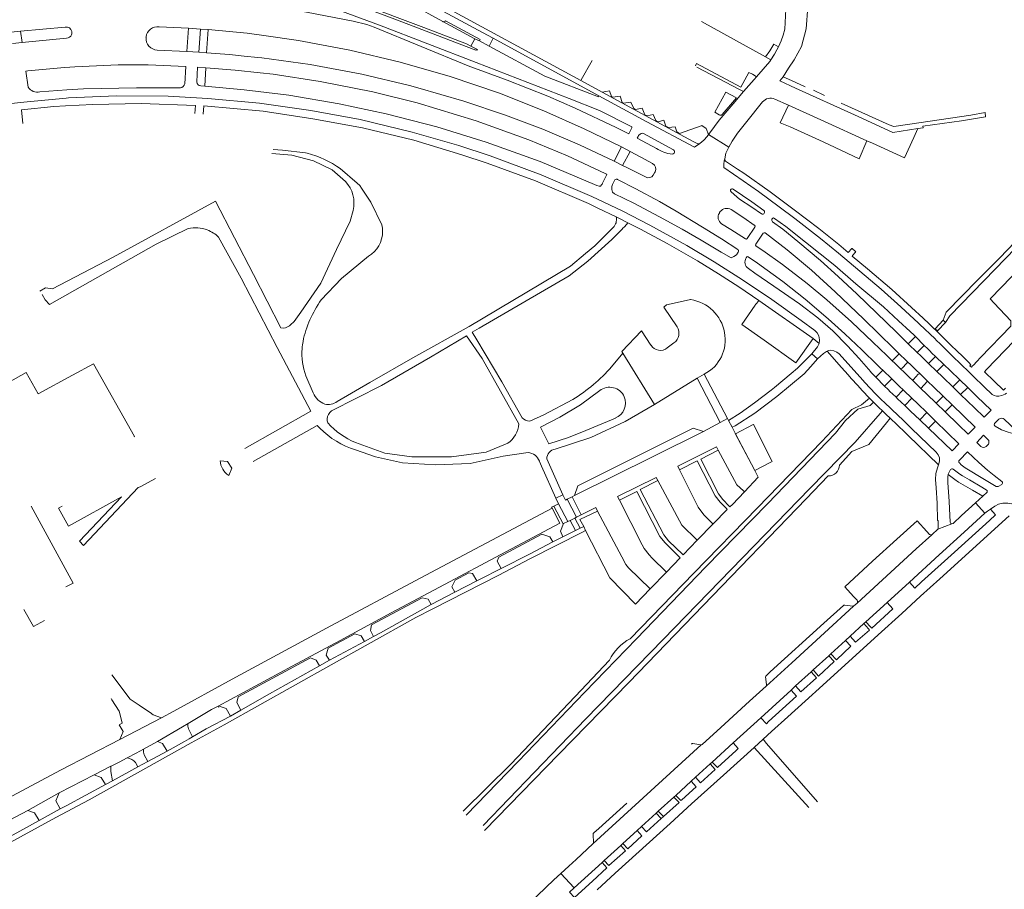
# Model space of a CAD drawing. Extents: x 145000 to 155000, y 457500 to 470000.
# Tile 253 of 256: x 148977 to 149224, y 463963 to 464181. Entities that reach past the tile are written whole.
import ezdxf

# ---------------------------------------------------------------- set-up
doc = ezdxf.new("R2010")
doc.units = 0
doc.header["$LTSCALE"] = 0.2
doc.header["$MEASUREMENT"] = 0
doc.layers.add('kant verharding', color=252, linetype='Continuous', lineweight=0)

msp = doc.modelspace()

# ---------------------------------------------------------------- linework, layer by layer
at = {"layer": 'kant verharding', "lineweight": 0}
for p, q in [((149083.09, 464180.71), (149075.13, 464185.05)), ((149083.16, 464180.68), (149083.09, 464180.71)), ((149091.13, 464176.36), (149083.09, 464180.71)), ((149147.99, 464180.71), (149164.04, 464171.82)), ((148974.74, 464178.02), (148977.09, 464178.3)), ((148977.09, 464178.3), (148988.3, 464179.3)), ((148977.09, 464178.3), (148977.48, 464175.48)), ((149011.86, 464179.41), (149019.26, 464179.02)), ((149019.26, 464179.02), (149018.85, 464173.2)), ((149019.26, 464179.02), (149022.28, 464178.84)), ((149022.28, 464178.84), (149021.86, 464173)), ((149022.28, 464178.84), (149024.15, 464178.73)), ((149023.77, 464172.88), (149024.15, 464178.73)), ((148977.48, 464175.48), (148975.08, 464175.2)), ((148988.61, 464176.52), (148977.48, 464175.48)), ((149090.1, 464174.52), (149091.13, 464176.36)), ((149091.13, 464176.36), (149092.29, 464175.84)), ((149094.66, 464174.54), (149092.29, 464175.84)), ((149094.66, 464174.54), (149095.69, 464176.53)), ((149095.69, 464176.53), (149122.23, 464162.06)), ((149018.85, 464173.2), (149011.4, 464173.52)), ((149021.86, 464173), (149018.85, 464173.2)), ((149023.77, 464172.88), (149021.86, 464173)), ((149166.1, 464175), (149167.27, 464174.4)), ((149117.75, 464166.04), (149120.54, 464170.95)), ((149165.13, 464170.71), (149161.79, 464166.85)), ((149164.04, 464171.82), (149165.36, 464171.08)), ((149165.36, 464171.08), (149165.13, 464170.71)), ((148978.39, 464168.29), (148979.01, 464164.2)), ((149018.3, 464165.06), (149018.56, 464169.41)), ((149021.51, 464169.26), (149021.36, 464165.58)), ((149023.55, 464169.13), (149021.51, 464169.26)), ((149023.35, 464164.46), (149023.55, 464169.13)), ((149146.76, 464169.23), (149157.53, 464163.66)), ((149117.75, 464166.04), (149117.66, 464165.88)), ((149123.06, 464162.95), (149117.66, 464165.88)), ((149168.45, 464166.87), (149167.62, 464165.84)), ((149168.45, 464166.87), (149170.52, 464165.92)), ((149170.52, 464165.92), (149174.02, 464164.35)), ((148981.89, 464163.05), (148988.68, 464163.54)), ((149022.31, 464164.54), (149023.35, 464164.46)), ((149157.53, 464163.66), (149158.55, 464163.13)), ((149176.05, 464163.46), (149178.81, 464162.16)), ((149125.64, 464161.75), (149125.38, 464161.89)), ((149166.38, 464161.24), (149169.78, 464159.76)), ((149128.44, 464160.23), (149128.09, 464160.42)), ((149131.41, 464158.61), (149130.96, 464158.85)), ((149134.3, 464157.04), (149133.79, 464157.32)), ((149137.07, 464155.53), (149136.51, 464155.84)), ((149219.15, 464157.85), (149219.23, 464156.82)), ((149139, 464154.49), (149139.69, 464154.12)), ((149142.45, 464152.64), (149147.85, 464154.56)), ((149149.71, 464152.33), (149149.12, 464153.85)), ((149136.65, 464148.82), (149131.84, 464151.43)), ((149132.87, 464152.63), (149132.89, 464152.64)), ((149133.38, 464152.63), (149140.97, 464148.49)), ((149142.45, 464152.64), (149141.8, 464152.99)), ((149149.71, 464152.33), (149154.82, 464149.14)), ((149189.5, 464150.79), (149190.87, 464150.16)), ((149127.91, 464149.23), (149126.02, 464145.65)), ((149130.04, 464148.12), (149127.91, 464149.23)), ((149146.23, 464149.14), (149147.54, 464150.08)), ((149190.87, 464150.16), (149198.92, 464146.49)), ((149128.16, 464144.59), (149130.04, 464148.12)), ((149141.19, 464147.82), (149141.13, 464147.7)), ((149057.28, 464143.8), (149061.58, 464140.14)), ((149128.16, 464144.59), (149126.02, 464145.65)), ((149136.18, 464142.75), (149135.88, 464142.19)), ((149136.32, 464143.02), (149136.18, 464142.75)), ((149152.45, 464132.65), (149152.53, 464132.75)), ((149152.53, 464132.75), (149152.69, 464132.99)), ((149125.56, 464128.76), (149125.24, 464128.45)), ((149126.57, 464127.1), (149128.13, 464128.7)), ((149128.13, 464128.7), (149128.17, 464128.74)), ((149161.36, 464129.11), (149159.47, 464126.24)), ((149161.59, 464124.85), (149163.43, 464127.57)), ((149185.61, 464123.68), (149184.86, 464122.82)), ((149186.64, 464123.03), (149185.76, 464123.74)), ((149185.87, 464121.98), (149186.64, 464122.83)), ((149220.57, 464111.27), (149220.45, 464111.14)), ((149138.51, 464109.05), (149141.83, 464104.07)), ((149145.25, 464110.91), (149144.9, 464110.84)), ((149161.82, 464110.04), (149162.34, 464110.73)), ((149175.96, 464101.12), (149162.34, 464110.73)), ((149220.45, 464111.14), (149221.39, 464110.01)), ((149221.39, 464110.01), (149225.58, 464105.55)), ((149044.82, 464104.55), (149044.6, 464104.37)), ((149207.2, 464103.07), (149209.18, 464105.2)), ((149209.18, 464105.2), (149208.6, 464105.74)), ((149135.3, 464099.45), (149132.94, 464103.11)), ((149199.86, 464099.85), (149201.64, 464101.63)), ((149203.87, 464099.42), (149201.64, 464101.63)), ((149209.12, 464100.91), (149208.04, 464101.96)), ((149141.06, 464100.04), (149139.39, 464098.78)), ((149177.52, 464099.93), (149175.96, 464101.12)), ((149198.58, 464101.09), (149199.86, 464099.85)), ((149203.87, 464099.42), (149202.12, 464097.66)), ((149204.74, 464098.56), (149203.87, 464099.42)), ((149206.87, 464100.76), (149207.95, 464099.7)), ((149128.23, 464097.45), (149125.41, 464094.05)), ((149128.23, 464097.45), (149136.16, 464084.58)), ((149175.66, 464097.34), (149177.12, 464096.06)), ((149183.1, 464093.89), (149179.48, 464097.99)), ((149195.83, 464095.57), (149194.48, 464096.88)), ((149197.56, 464097.34), (149195.83, 464095.57)), ((149196.2, 464098.65), (149197.56, 464097.34)), ((149202.12, 464097.66), (149203.02, 464096.79)), ((149203.02, 464096.79), (149204.1, 464095.74)), ((149206.67, 464096.67), (149204.97, 464094.89)), ((149206.67, 464096.67), (149205.81, 464097.51)), ((149217.04, 464095.34), (149218.01, 464096.35)), ((149173.74, 464092.3), (149175.4, 464094.14)), ((149175.4, 464094.14), (149177.12, 464096.06)), ((149198.29, 464093.73), (149199.49, 464094.96)), ((149199.52, 464095.44), (149200.65, 464094.35)), ((149204.1, 464095.74), (149204.97, 464094.89)), ((149204.97, 464094.89), (149207.07, 464092.86)), ((149207.07, 464092.86), (149208.8, 464094.63)), ((149210.36, 464093.13), (149208.8, 464094.63)), ((149216.2, 464094.46), (149216.01, 464094.27)), ((149216.2, 464094.46), (149217.04, 464095.34)), ((149050.53, 464087.49), (149048.72, 464091.79)), ((149146.9, 464091.16), (149148.64, 464092.22)), ((149148.64, 464092.22), (149154.46, 464081.06)), ((149185.56, 464091.13), (149184.76, 464092.02)), ((149193.46, 464093.22), (149191.72, 464091.43)), ((149195.71, 464091.04), (149193.46, 464093.22)), ((149198.93, 464092.58), (149197.83, 464093.64)), ((149201.06, 464090.52), (149200.01, 464091.54)), ((149202.35, 464092.21), (149201.14, 464090.9)), ((149201.73, 464093.31), (149202.83, 464092.25)), ((149207.07, 464092.86), (149208.36, 464091.6)), ((149208.36, 464091.6), (149208.62, 464091.35)), ((149212.83, 464090.75), (149210.36, 464093.13)), ((149219.53, 464093.39), (149218.96, 464092.79)), ((149136.16, 464084.58), (149146.9, 464091.16)), ((149152.62, 464080.08), (149146.9, 464091.16)), ((149187.17, 464089.34), (149185.56, 464091.13)), ((149195.71, 464091.04), (149193.9, 464089.18)), ((149193.9, 464089.18), (149194.79, 464088.32)), ((149196.6, 464090.18), (149195.71, 464091.04)), ((149198.58, 464088.29), (149197.69, 464089.14)), ((149203.02, 464088.63), (149204.7, 464090.44)), ((149204.7, 464090.44), (149206.28, 464088.93)), ((149208.62, 464091.35), (149211.04, 464089)), ((149212.83, 464090.75), (149211.04, 464089)), ((149211.04, 464089), (149213, 464087.1)), ((149214.78, 464088.85), (149212.83, 464090.75)), ((149195.88, 464087.28), (149196.79, 464086.41)), ((149196.79, 464086.41), (149198.58, 464088.29)), ((149204.56, 464087.15), (149203.02, 464088.63)), ((149206.89, 464084.91), (149204.56, 464087.15)), ((149206.28, 464088.93), (149208.64, 464086.65)), ((149208.64, 464086.65), (149206.89, 464084.91)), ((149208.64, 464086.65), (149210.85, 464084.51)), ((149213, 464087.1), (149214.78, 464088.85)), ((149223.75, 464088.15), (149224.28, 464088.67)), ((149191.17, 464085.13), (149190.16, 464086.16)), ((149190.26, 464084.31), (149191.17, 464085.13)), ((149191.43, 464084.85), (149191.17, 464085.13)), ((149192.72, 464086.18), (149193.26, 464085.65)), ((149193.26, 464085.65), (149193.8, 464085.14)), ((149200.74, 464086.2), (149198.99, 464084.31)), ((149198.99, 464084.31), (149200.45, 464082.92)), ((149202.23, 464084.76), (149200.74, 464086.2)), ((149204.53, 464082.54), (149202.23, 464084.76)), ((149206.89, 464084.91), (149209.15, 464082.72)), ((149209.15, 464082.72), (149210.85, 464084.51)), ((149210.85, 464084.51), (149216.63, 464078.9)), ((149193.38, 464082.97), (149192.5, 464083.8)), ((149200.45, 464082.92), (149202.77, 464080.7)), ((149202.77, 464080.7), (149204.53, 464082.54)), ((149206.68, 464080.44), (149204.53, 464082.54)), ((149148.47, 464077.81), (149152.62, 464080.08)), ((149152.62, 464080.08), (149154.46, 464081.06)), ((149154.46, 464081.06), (149154.72, 464080.57)), ((149154.72, 464080.57), (149155.63, 464078.86)), ((149165.64, 464070.44), (149160.99, 464079.58)), ((149195.33, 464081.12), (149194.4, 464079.98)), ((149197.08, 464079.45), (149195.33, 464081.12)), ((149199.18, 464077.45), (149197.08, 464079.45)), ((149202.77, 464080.7), (149204.94, 464078.62)), ((149206.68, 464080.44), (149204.94, 464078.62)), ((149206.68, 464080.44), (149212.57, 464074.72)), ((149222.62, 464080.89), (149221.49, 464079.78)), ((149156.52, 464077.25), (149155.63, 464078.86)), ((149161.21, 464068.34), (149156.46, 464077.34)), ((149156.52, 464077.25), (149161.33, 464068.04)), ((149216.63, 464078.9), (149214.9, 464077.12)), ((149217.04, 464075.05), (149218.77, 464076.85)), ((149218.77, 464076.85), (149219.81, 464075.83)), ((149218.08, 464074.05), (149217.04, 464075.05)), ((149219.77, 464074.38), (149219.45, 464074.03)), ((149219.84, 464074.45), (149219.77, 464074.38)), ((149212.7, 464070.6), (149214.71, 464072.68)), ((149107.3, 464070.32), (149107.84, 464069.09)), ((149113.16, 464061.89), (149109.19, 464070.91)), ((149161.33, 464068.04), (149165.35, 464070.13)), ((149165.35, 464070.13), (149165.71, 464070.32)), ((149165.71, 464070.32), (149165.64, 464070.44)), ((149107.84, 464069.09), (149111.38, 464061.08)), ((149162.06, 464066.66), (149161.33, 464068.04)), ((149010.92, 464066.03), (149007.13, 464063.92)), ((149111.38, 464061.08), (149113.16, 464061.89)), ((149113.16, 464061.89), (149113.85, 464060.58)), ((149158.76, 464062.66), (149158.51, 464062.91)), ((149110.92, 464059.08), (149112.05, 464059.66)), ((149112.05, 464059.66), (149111.38, 464061.08)), ((149112.05, 464059.66), (149114.39, 464055.2)), ((149113.85, 464060.58), (149114.29, 464060.81)), ((149114.29, 464060.81), (149115.54, 464061.43)), ((149116.58, 464056.29), (149114.29, 464060.81)), ((149115.54, 464061.43), (149116.13, 464061.73)), ((149115.54, 464061.43), (149117.79, 464056.89)), ((149216.76, 464059.89), (149218.56, 464061.54)), ((149219.07, 464057.29), (149216.76, 464059.89)), ((149112.45, 464054.8), (149110.46, 464058.57)), ((149116.58, 464056.29), (149117.79, 464056.89)), ((149113.37, 464054.69), (149114.39, 464055.2)), ((149114.39, 464055.2), (149115, 464055.5)), ((149115, 464055.5), (149116.18, 464056.09)), ((149116.35, 464052.93), (149115, 464055.5)), ((149116.18, 464056.09), (149116.58, 464056.29)), ((149117.54, 464053.51), (149116.18, 464056.09)), ((149146.9, 464050.5), (149150.89, 464054.62)), ((149150.76, 464054.74), (149150.89, 464054.62)), ((149210.77, 464054.67), (149207.29, 464053.33)), ((149097.08, 464046.28), (149107.9, 464052.04)), ((149116.35, 464052.93), (149113.2, 464051.4)), ((149117.54, 464053.51), (149116.35, 464052.93)), ((149118.43, 464053.95), (149117.54, 464053.51)), ((149118.07, 464052.57), (149118.89, 464052.99)), ((149118.89, 464052.99), (149118.43, 464053.95)), ((149205.22, 464051.95), (149204.49, 464052.73)), ((149110.7, 464050.1), (149113.2, 464051.4)), ((149143.34, 464046.83), (149146.9, 464050.5)), ((149146.9, 464050.5), (149146.8, 464050.6)), ((149143.26, 464046.91), (149143.34, 464046.83)), ((149086.14, 464040.47), (149089.61, 464042.31)), ((149135.09, 464038.3), (149139.16, 464042.49)), ((149139.1, 464042.55), (149139.16, 464042.49)), ((149091.61, 464040.32), (149086.1, 464037.45)), ((149200.13, 464040.01), (149194.54, 464034.9)), ((149086.1, 464037.45), (149080.13, 464034.35)), ((149131.39, 464034.46), (149135.09, 464038.3)), ((149135.09, 464038.3), (149135.06, 464038.33)), ((149065.17, 464029.29), (149077.85, 464036.05)), ((149187, 464034.76), (149186.14, 464033.99)), ((149186.15, 464036.37), (149187.01, 464035.43)), ((149194.54, 464034.9), (149189.23, 464030.05)), ((149131.37, 464034.48), (149131.39, 464034.46)), ((149189.23, 464030.05), (149188.73, 464029.6)), ((149190.37, 464028.78), (149189.23, 464030.05)), ((149188.73, 464029.6), (149185.25, 464026.42)), ((149188.73, 464029.6), (149189.86, 464028.3)), ((149054.31, 464023.43), (149060.94, 464027.02)), ((149063.4, 464025.11), (149054.63, 464020.38)), ((149065.65, 464026.33), (149063.4, 464025.11)), ((149184.1, 464025.37), (149180.45, 464022.03)), ((149185.25, 464026.42), (149184.1, 464025.37)), ((149054.63, 464020.38), (149052.12, 464019.02)), ((149179.91, 464021.54), (149176.02, 464017.98)), ((149180.45, 464022.03), (149179.91, 464021.54)), ((149175.48, 464017.48), (149171.6, 464013.94)), ((149176.02, 464017.98), (149175.48, 464017.48)), ((149015.53, 464007.58), (149030.23, 464015.63)), ((149170.48, 464012.91), (149162.83, 464005.93)), ((149171.6, 464013.94), (149170.48, 464012.91)), ((149000, 464010.44), (148999.8, 464010.75)), ((149012.49, 464005.91), (149015.53, 464007.58)), ((149019.19, 464004.52), (149025.05, 464008)), ((149026.66, 464008.87), (149025.05, 464008)), ((149026.8, 464008.59), (149026.66, 464008.87)), ((149032.37, 464007.82), (149029.8, 464006.34)), ((149012.49, 464005.91), (149002.04, 464000.46)), ((149155.92, 463999.63), (149162.83, 464005.93)), ((149017.71, 464003.64), (149011.5, 463999.96)), ((149019.19, 464004.52), (149017.71, 464003.64)), ((149019.24, 464003.14), (149020.28, 464001.17)), ((149019.94, 463999.63), (149028.16, 464004.21)), ((149019.37, 464000.65), (149020.28, 464001.17)), ((149161.15, 463998.51), (149163.47, 464000.61)), ((149007.98, 463998.07), (149011.5, 463999.96)), ((149009.01, 463994.95), (149013.89, 463997.61)), ((149147.87, 463999.16), (149120.74, 463974.33)), ((149150.66, 463994.84), (149155.92, 463999.63)), ((149174.88, 463983.45), (149161.15, 463998.51)), ((149008.1, 463996.64), (149009.01, 463994.95)), ((148995.57, 463991.62), (148999.74, 463993.78)), ((149006.56, 463993.63), (149005.97, 463994.72)), ((149009.01, 463994.95), (149006.56, 463993.63)), ((149146.5, 463991.05), (149150.13, 463994.36)), ((149150.13, 463994.36), (149150.66, 463994.84)), ((148986.82, 463987.07), (148995.57, 463991.62)), ((148998.37, 463989.17), (149000.13, 463990.12)), ((149145.4, 463990.04), (149146.5, 463991.05)), ((148972.76, 463985.13), (148977.43, 463987.64)), ((149141.5, 463986.47), (149145.4, 463990.04)), ((148978.96, 463982.68), (148986.82, 463987.07)), ((149137.13, 463982.49), (149141.04, 463986.06)), ((149141.04, 463986.06), (149141.5, 463986.47)), ((148987.02, 463983.1), (148981.74, 463980.14)), ((148962.5, 463974), (148978.96, 463982.68)), ((149132.91, 463978.65), (149136.62, 463982.03)), ((149136.62, 463982.03), (149137.13, 463982.49)), ((149136.62, 463982.03), (149137.82, 463980.66)), ((149138.4, 463981.19), (149137.13, 463982.49)), ((149138.4, 463981.19), (149137.82, 463980.66)), ((149131.83, 463977.66), (149132.91, 463978.65)), ((149128.22, 463974.36), (149131.83, 463977.66)), ((149123.55, 463970.09), (149127.7, 463973.88)), ((149127.7, 463973.88), (149128.22, 463974.36)), ((149114.68, 463968.7), (149112.68, 463966.86)), ((149116.03, 463963.25), (149123.03, 463969.62)), ((149123.03, 463969.62), (149123.55, 463970.09)), ((149112.68, 463966.86), (149110.93, 463965.27)), ((149116.03, 463963.25), (149112.68, 463966.86)), ((149098.16, 463953.1), (149110.93, 463965.27)), ((149114.88, 463962.2), (149116.03, 463963.25))]:
    msp.add_line(p, q, dxfattribs=at)
at = {"layer": 'kant verharding', "lineweight": 0, "flags": 128}
for points in [[(149217.35, 464115.92), (149222.8, 464121.42), (149232.36, 464131.35), (149246.5, 464145.89), (149252.9, 464152.52), (149270.57, 464171.37), (149285.28, 464186.17), (149304.99, 464206.35), (149316.17, 464217.68), (149325.09, 464227.32), (149333.91, 464235.96)], [(149095.69, 464176.53), (149093.02, 464177.98), (149071.42, 464189.7), (149061.53, 464195.03), (149048.22, 464202.23), (149037.36, 464208.15)], [(149061.75, 464196.37), (149071.45, 464191.06), (149077.42, 464187.77), (149080.94, 464185.81), (149117.66, 464165.88)], [(149168.76, 464195.37), (149168.86, 464194.86), (149169.51, 464190.6), (149168.89, 464178.8)], [(149129.73, 464152.53), (149130.47, 464154.05), (149130.45, 464154.29), (149122.34, 464158.4), (149114.79, 464161.41), (149091.4, 464170.44), (149067.18, 464179.77), (149056.01, 464183.91), (149048.4, 464186.24), (149039.28, 464187.82), (149028.94, 464188.9), (149024.79, 464188.77)], [(149025.08, 464185.87), (149034.51, 464185.04), (149042.45, 464184.03), (149048.82, 464183.03), (149060.59, 464180.8), (149063.95, 464179.99), (149065.83, 464179.29), (149089.38, 464169.62), (149099.18, 464166), (149109.39, 464161.95), (149116.24, 464159.01), (149126.56, 464154.12), (149129.73, 464152.53)], [(149090.1, 464174.52), (149091.72, 464173.69), (149091.66, 464173.5), (149091.45, 464173.6), (149091.38, 464173.5), (149088.9, 464174.42), (149071.69, 464181.07), (149055.8, 464187.08)], [(149174.7, 464186.22), (149174.68, 464184.38), (149174.22, 464178.85), (149173.1, 464174.46), (149171.19, 464171.08)], [(149062.46, 464185.17), (149078.29, 464179.19), (149089.03, 464175.09), (149090.1, 464174.52)], [(149092.29, 464175.84), (149092.4, 464176.22), (149083.72, 464180.93)], [(149038.18, 464177.23), (149033.95, 464177.83), (149024.15, 464178.73)], [(149168.89, 464178.8), (149168.47, 464177.33), (149167.95, 464175.9), (149167.27, 464174.4)], [(149127.91, 464149.23), (149118.54, 464153.81), (149108.44, 464158.28), (149097.26, 464162.71), (149084.9, 464166.91), (149072.38, 464170.54), (149059.71, 464173.57), (149046.86, 464175.99), (149038.18, 464177.23)], [(149094.66, 464174.54), (149108.65, 464166.97), (149122.1, 464161.82), (149122.23, 464162.06)], [(149164.04, 464171.82), (149165.13, 464173.37), (149166.1, 464175)], [(149167.27, 464174.4), (149166.91, 464173.63), (149166.27, 464172.55), (149165.36, 464171.08)], [(149023.77, 464172.88), (149029.55, 464172.43), (149033.18, 464172.03), (149036.62, 464171.72), (149037.62, 464171.58)], [(149037.62, 464171.58), (149049.8, 464169.9), (149062.75, 464167.47), (149074.72, 464164.62), (149076.79, 464164.1), (149088.33, 464160.76), (149098.76, 464157.21), (149108.13, 464153.67), (149117.33, 464149.73), (149126.02, 464145.65)], [(149171.19, 464171.08), (149169.83, 464169.05), (149168.45, 464166.87)], [(148989.42, 464169.26), (148988.1, 464169.19), (148978.88, 464168.35), (148978.39, 464168.29)], [(149018.56, 464169.41), (149009.08, 464169.82), (149001.6, 464169.82), (148990.75, 464169.32), (148989.42, 464169.26)], [(149023.55, 464169.13), (149030.96, 464168.53), (149037.24, 464167.83)], [(149161.73, 464166.89), (149160.78, 464167.5), (149159.86, 464167.96), (149157.85, 464164.28), (149146.71, 464170.14), (149146.49, 464169.63)], [(149220.57, 464111.27), (149236.07, 464127.29), (149238.83, 464130.17), (149263.95, 464156.09), (149276.51, 464169.04)], [(149037.24, 464167.83), (149040.52, 464167.47), (149052.27, 464165.68), (149065.46, 464163.03), (149076.62, 464160.27), (149091.46, 464155.78), (149104.62, 464151.01), (149114.32, 464146.97), (149123.81, 464142.6), (149124.12, 464142.43)], [(149161.79, 464166.85), (149161.17, 464166.13), (149158.55, 464163.13)], [(149167.62, 464165.84), (149171.58, 464164.01), (149186.33, 464157.29), (149196.02, 464152.89), (149202.27, 464153.86)], [(148988.68, 464163.54), (148992.9, 464163.84), (149006.22, 464164.11), (149017.2, 464164.05)], [(149023.35, 464164.46), (149033.18, 464163.61), (149036.72, 464163.17)], [(149036.72, 464163.17), (149044.43, 464162.2), (149057.08, 464160.07), (149068.88, 464157.56), (149081.54, 464154.32), (149093.9, 464150.46), (149107.45, 464145.59), (149118.33, 464140.98), (149121.7, 464139.56), (149122.31, 464139.39), (149122.64, 464139.41), (149122.89, 464139.69), (149123.02, 464139.88), (149123.16, 464140.18), (149124.17, 464142.18), (149124.2, 464142.31), (149124.12, 464142.43)], [(149125.38, 464161.89), (149124.91, 464163.35), (149123.06, 464162.95)], [(149158.55, 464163.13), (149155.91, 464160.09), (149152.43, 464155.93), (149150.03, 464152.78), (149149.71, 464152.33)], [(148918.85, 464147.31), (148921.58, 464148.29), (148935.91, 464152.54), (148945.6, 464154.99), (148956.36, 464157.29), (148966.22, 464159), (148974.92, 464160.17), (148976.96, 464160.41), (148988.5, 464161.49)], [(148988.5, 464161.49), (148989.11, 464161.55), (149001.14, 464162.03), (149014.11, 464161.94), (149024.11, 464161.42), (149037.08, 464160.21), (149049.95, 464158.39), (149062.28, 464156.09), (149075.4, 464152.97), (149087.07, 464149.58), (149094.98, 464147), (149107.7, 464142.27), (149120.48, 464136.76), (149128.03, 464133.16), (149135.03, 464129.6), (149144.27, 464124.46), (149151.19, 464120.37), (149158.24, 464115.89), (149165.64, 464110.92), (149172.99, 464105.67), (149176.39, 464103.16), (149176.97, 464102.57), (149177.39, 464101.79), (149177.61, 464100.79), (149177.52, 464099.93)], [(149122.23, 464162.06), (149134.23, 464155.58), (149146.23, 464149.14)], [(149123.06, 464162.95), (149143.69, 464151.79), (149144.78, 464151.2)], [(149125.64, 464161.75), (149127.53, 464162), (149128.09, 464160.42)], [(149153.12, 464157.35), (149152.95, 464157.23), (149152.78, 464157.18), (149152.6, 464157.21), (149152.44, 464157.3), (149151.34, 464158), (149154.05, 464162.97), (149156.72, 464161.55), (149153.12, 464157.35)], [(148988.33, 464159.53), (148985.46, 464159.38), (148977.31, 464158.56), (148977.63, 464155.16)], [(149020.86, 464157.63), (149021, 464159.67), (149007.32, 464160.12), (148995.26, 464159.91), (148988.33, 464159.53)], [(149126.58, 464131.68), (149121.95, 464133.9), (149119.63, 464135), (149106.34, 464140.72), (149094.18, 464145.19), (149087.87, 464147.29), (149075.76, 464150.91), (149062.89, 464154.01), (149050.43, 464156.32), (149037.96, 464158.19), (149023.11, 464159.57), (149022.9, 464157.5)], [(149128.44, 464160.23), (149130.21, 464160.47), (149130.96, 464158.85)], [(149131.41, 464158.61), (149133.07, 464158.94), (149133.79, 464157.32)], [(149163.29, 464160.53), (149159.32, 464155.63), (149157.03, 464152.69), (149155.66, 464150.67), (149154.82, 464149.14)], [(149169.78, 464159.76), (149167.7, 464155.31), (149170.2, 464154.26), (149178.47, 464150.48), (149187.5, 464146.23), (149189.5, 464150.79)], [(149169.78, 464159.76), (149178.85, 464155.65), (149189.5, 464150.79)], [(149183.05, 464160.24), (149195.08, 464154.82), (149196.24, 464154.36), (149202.53, 464155.25), (149215.52, 464157.22), (149219.15, 464157.85)], [(149134.3, 464157.04), (149135.83, 464157.34), (149136.51, 464155.84)], [(149137.07, 464155.53), (149138.54, 464155.94), (149139, 464154.49)], [(149219.23, 464156.82), (149213.19, 464155.81), (149203.51, 464154.43), (149203.59, 464154.05), (149202.27, 464153.86)], [(149139.69, 464154.12), (149141.33, 464154.28), (149141.8, 464152.99)], [(149147.85, 464154.56), (149148.08, 464154.64), (149149.12, 464153.85)], [(149198.92, 464146.49), (149201.28, 464151.61), (149202.27, 464153.86)], [(149131.84, 464151.43), (149132.06, 464151.88), (149132.2, 464152.07)], [(149144.78, 464151.2), (149145.92, 464150.59), (149147.02, 464150.04)], [(149149.71, 464152.33), (149149.39, 464151.88), (149148.6, 464150.96), (149147.54, 464150.08)], [(149040.48, 464148.6), (149042.8, 464148.44), (149048.62, 464147.74), (149049.03, 464147.65)], [(149154.82, 464149.14), (149154.11, 464147.66), (149153.79, 464146.22)], [(149058.62, 464140.59), (149055.25, 464143.46), (149050.62, 464145.76), (149045.14, 464147.15), (149040.14, 464147.6)], [(149130.04, 464148.12), (149132.76, 464146.7), (149135.7, 464145.04)], [(149153.79, 464146.22), (149153.69, 464145.72), (149153.61, 464144.91), (149153.57, 464144.09)], [(149133.91, 464141.72), (149129.43, 464143.97), (149128.16, 464144.59)], [(149153.57, 464144.09), (149158.47, 464140.7), (149162.26, 464138.02), (149167.44, 464134.23), (149171.37, 464131.28), (149177.86, 464126.23), (149182.37, 464122.58), (149187.74, 464118.08), (149193.08, 464113.5), (149198.03, 464109.12), (149202.4, 464105.03)], [(149157.04, 464143.64), (149156.5, 464143.99), (149154.01, 464145.68)], [(149184.86, 464122.82), (149184.81, 464122.77), (149182.46, 464124.72), (149177.39, 464128.76), (149171.23, 464133.49), (149165.23, 464137.95), (149158.6, 464142.62), (149157.04, 464143.64)], [(149209.18, 464105.2), (149210.26, 464106.82), (149221.65, 464118.53), (149247.34, 464145.08)], [(149157.11, 464123.45), (149157.07, 464123.49), (149152.99, 464126.15), (149148.25, 464129.14), (149141.65, 464133.11), (149137.42, 464135.5), (149131.49, 464138.7), (149126.86, 464141.08), (149126.78, 464141.11)], [(149061.58, 464140.14), (149062.25, 464139.57), (149062.68, 464138.91)], [(149067.73, 464129.71), (149064.98, 464135.39), (149062.68, 464138.91)], [(149126.14, 464140.79), (149125.68, 464139.83), (149125.5, 464139.31), (149125.46, 464138.58), (149125.62, 464137.85), (149126.16, 464137.44), (149130.96, 464135.1), (149137.46, 464131.72), (149143.08, 464128.59), (149147.85, 464125.87), (149152.88, 464122.83), (149155.38, 464121.43), (149156.11, 464121.7), (149156.72, 464122.18), (149157.2, 464122.8)], [(149163.64, 464133.25), (149160.63, 464135.42), (149155.95, 464138.66)], [(149155.38, 464137.99), (149156.81, 464136.72), (149157.55, 464136.16), (149160.58, 464134.14), (149163.03, 464132.44)], [(148981.96, 464113.03), (148983.36, 464113.86), (148985.11, 464113.65), (149000.34, 464121.53), (149025.98, 464135.6)], [(149025.98, 464135.6), (149035.52, 464117.22), (149042.4, 464103.84)], [(149155.42, 464133.53), (149158.58, 464131.47), (149161.22, 464129.61)], [(149060.56, 464133.3), (149059.8, 464130.59), (149056.39, 464123.53), (149052.48, 464115.04), (149047.42, 464107.73), (149045.78, 464105.39), (149044.82, 464104.55)], [(149129.51, 464130.22), (149127.41, 464131.28), (149126.58, 464131.68)], [(149200.32, 464102.89), (149197.45, 464105.62), (149193.66, 464109.06), (149186.73, 464114.91), (149181.42, 464119.44), (149174.08, 464125.3), (149169.11, 464129.23), (149166.32, 464131.28), (149166.02, 464131.46), (149165.85, 464131.39), (149165.65, 464131.13)], [(149019.17, 464128.75), (149011.15, 464124.79), (148984.38, 464109.65), (148983.28, 464110.83), (148982.48, 464112.17)], [(149128.17, 464128.74), (149128.72, 464129.3), (149129.51, 464130.22)], [(149162.34, 464110.73), (149157.35, 464114.14), (149152.27, 464117.37), (149146.93, 464120.62), (149139.34, 464125), (149132.66, 464128.63), (149129.51, 464130.22)], [(149159, 464126.15), (149155.33, 464128.5), (149153.03, 464129.93)], [(149165.79, 464130.47), (149168.35, 464128.58), (149172.12, 464125.54), (149177.81, 464120.74), (149182.24, 464116.74), (149186.93, 464112.33), (149196.9, 464102.72), (149198.58, 464101.09)], [(149026.79, 464126.58), (149032.46, 464116.3), (149041.53, 464098.9), (149049.93, 464082.89), (149033.35, 464073.53)], [(149091.6, 464100.79), (149090.45, 464102.72), (149092.21, 464103.78), (149114.75, 464116.86), (149119.46, 464120.57), (149125.46, 464125.98), (149126.57, 464127.1)], [(149125.24, 464128.45), (149121.21, 464124.42), (149118.84, 464122.46)], [(149163.93, 464127.65), (149169.49, 464123.4), (149175.6, 464118.28), (149181.52, 464112.88), (149188.67, 464105.97), (149196.2, 464098.65)], [(149194.48, 464096.88), (149190.99, 464100.25), (149185.63, 464105.34), (149179.41, 464110.88), (149174.52, 464114.96), (149168.26, 464119.75), (149163.36, 464123.24), (149161.67, 464124.36)], [(149185.76, 464123.74), (149185.71, 464123.78), (149185.61, 464123.68)], [(149052.55, 464110.85), (149057.61, 464116.21), (149064.4, 464121.8)], [(149118.84, 464122.46), (149115.07, 464119.35), (149089.64, 464104.13), (149075.51, 464096.33), (149064.73, 464090.09), (149056.53, 464085.3)], [(149159.52, 464121.74), (149159.37, 464121.68), (149159.17, 464121.39)], [(149192.15, 464094.47), (149188.18, 464098.3), (149183.96, 464102.3), (149179.75, 464106.1), (149173.97, 464111.04), (149168.39, 464115.49), (149162.03, 464120.08), (149159.67, 464121.67), (149159.52, 464121.74)], [(149203.57, 464106.24), (149200.69, 464108.93), (149195.73, 464113.42), (149189.62, 464118.62), (149185.76, 464121.86), (149185.87, 464121.98)], [(149186.64, 464122.83), (149186.74, 464122.95), (149186.64, 464123.03)], [(149159.75, 464118.7), (149161.34, 464117.58), (149166.09, 464114.29), (149172.56, 464109.85), (149177.14, 464106.31), (149180.89, 464103.06), (149184.63, 464099.35), (149187.51, 464096.16), (149190.47, 464092.75)], [(149217.35, 464115.92), (149209.33, 464107.8), (149208.6, 464105.74)], [(149144.9, 464110.84), (149139.23, 464109.63), (149138.51, 464109.05)], [(149175.96, 464101.12), (149171.66, 464095.08), (149163.71, 464100.74), (149158.08, 464104.7), (149161.4, 464109.48)], [(149161.4, 464109.48), (149161.55, 464109.69), (149161.82, 464110.04)], [(149208.04, 464101.96), (149205.07, 464104.85), (149203.57, 464106.24)], [(149202.4, 464105.03), (149202.69, 464104.76), (149206.59, 464101.03), (149206.87, 464100.76)], [(149208.6, 464105.74), (149206.6, 464103.62), (149207.2, 464103.07)], [(149218.01, 464096.35), (149225.64, 464104.29), (149225.58, 464105.55)], [(149055.15, 464083.03), (149067.66, 464089.38), (149080, 464096.47), (149089, 464101.86), (149092.93, 464096.17), (149102.11, 464079.7)], [(149132.94, 464103.11), (149127.97, 464097.86), (149128.23, 464097.45)], [(149201.64, 464101.63), (149201.31, 464101.95), (149200.32, 464102.89)], [(149229.62, 464102.31), (149229.52, 464102.22), (149228.74, 464102.99), (149219.53, 464093.39)], [(149102.97, 464081.28), (149097.87, 464090.28), (149091.6, 464100.79)], [(149177.52, 464099.93), (149177.12, 464099.02), (149175.66, 464097.34)], [(149199.86, 464099.85), (149202.11, 464097.67), (149202.12, 464097.66)], [(149207.95, 464099.7), (149208.2, 464099.45), (149211.57, 464096.14), (149212.45, 464095.29)], [(149210.75, 464099.33), (149209.39, 464100.65), (149209.12, 464100.91)], [(149213.63, 464096.51), (149211.96, 464098.15), (149210.75, 464099.33)], [(149175.66, 464097.34), (149172.04, 464093.72), (149170.46, 464092.37)], [(149177.12, 464096.06), (149178.56, 464097.4), (149179.3, 464097.92), (149179.48, 464097.99)], [(149179.48, 464097.99), (149179.85, 464098.14), (149180.47, 464098.22), (149181.21, 464098.08), (149181.94, 464097.75), (149182.51, 464097.28), (149188.45, 464090.66)], [(149197.56, 464097.34), (149199.34, 464095.62), (149199.52, 464095.44)], [(149205.81, 464097.51), (149205.27, 464098.03), (149204.74, 464098.56)], [(149208.8, 464094.63), (149206.67, 464096.67), (149206.67, 464096.67)], [(149216.01, 464094.27), (149215.71, 464093.95), (149215.34, 464094.3), (149215.59, 464094.57), (149215.06, 464095.1), (149213.63, 464096.51)], [(148990.12, 464091.93), (148995.42, 464094.82), (149005.71, 464076.53), (149005.63, 464076.48)], [(149184.76, 464092.02), (149183.91, 464092.97), (149183.1, 464093.89)], [(149193.46, 464093.22), (149192.99, 464093.66), (149192.15, 464094.47)], [(149197.83, 464093.64), (149196.5, 464094.92), (149195.83, 464095.57)], [(149200.65, 464094.35), (149201.17, 464093.85), (149201.73, 464093.31)], [(149212.45, 464095.29), (149215.71, 464092.14), (149219.33, 464088.6), (149220.49, 464087.49)], [(148961.98, 464083.37), (148978.52, 464092.6), (148981.53, 464087.25), (148990.12, 464091.93)], [(149173.74, 464092.3), (149166.9, 464086.62), (149161.39, 464082.41), (149156.46, 464079.22), (149155.63, 464078.86)], [(149170.46, 464092.37), (149166.32, 464088.84), (149165.46, 464088.18)], [(149190.47, 464092.75), (149190.49, 464092.73), (149191.52, 464091.64), (149191.72, 464091.43)], [(149191.72, 464091.43), (149193.88, 464089.2), (149193.9, 464089.18)], [(149200.01, 464091.54), (149199.49, 464092.04), (149198.93, 464092.58)], [(149202.83, 464092.25), (149204.06, 464091.06), (149204.7, 464090.44)], [(149218.96, 464092.79), (149221.38, 464090.44), (149223.75, 464088.15)], [(149190.16, 464086.16), (149188.26, 464088.12), (149187.17, 464089.34)], [(149188.45, 464090.66), (149188.96, 464090.08), (149191.64, 464087.26), (149192.72, 464086.18)], [(149197.69, 464089.14), (149197.16, 464089.64), (149196.6, 464090.18)], [(149203.02, 464088.63), (149201.52, 464090.08), (149201.06, 464090.52)], [(149122.42, 464088.07), (149117.58, 464084.5), (149112.45, 464081.41), (149107.56, 464078.91), (149109.69, 464074.7), (149114.56, 464076.34), (149118.96, 464078.03), (149126.35, 464081.16)], [(149165.46, 464088.18), (149161.28, 464084.97), (149157.67, 464082.43), (149154.72, 464080.57)], [(149194.79, 464088.32), (149195.35, 464087.77), (149195.88, 464087.28)], [(149200.74, 464086.2), (149198.74, 464088.13), (149198.58, 464088.29)], [(149213, 464087.1), (149216.5, 464083.72), (149218.92, 464081.39)], [(149218.92, 464081.39), (149219.93, 464082.45), (149220.64, 464083.17), (149217.06, 464086.62), (149214.78, 464088.85)], [(149224.5, 464087.42), (149224.17, 464087.21), (149223.36, 464086.85), (149222.6, 464086.66)], [(149190.26, 464084.31), (149187.18, 464083.44), (149184.14, 464080.57), (149181.57, 464077.35), (149164.56, 464059.68), (149149.04, 464043.84), (149131.68, 464025.74), (149118.69, 464012.41), (149101.99, 463994.99), (149088.92, 463981.5)], [(149115.65, 464085.84), (149108.37, 464081.96), (149104.88, 464080.41)], [(149111.26, 464073.35), (149120.19, 464076.31), (149128.82, 464080.35), (149136.16, 464084.58)], [(149130.05, 464025.8), (149146.05, 464042.28), (149162.05, 464058.65), (149178.19, 464075.33), (149185.73, 464083.36), (149188.14, 464084.5), (149190.16, 464086.16)], [(149192.5, 464083.8), (149191.94, 464084.33), (149191.43, 464084.85)], [(149193.8, 464085.14), (149197.39, 464081.73), (149198.38, 464080.79)], [(149196.79, 464086.41), (149197.17, 464086.05), (149198.99, 464084.31)], [(149093.18, 463978.93), (149118.98, 464005.65), (149138.39, 464025.62), (149155.4, 464043.18), (149175.13, 464063.51), (149186.57, 464075.17), (149192.84, 464082.32), (149193.38, 464082.97)], [(149195.33, 464081.12), (149194.35, 464082.06), (149193.38, 464082.97)], [(149214.9, 464077.12), (149212.48, 464079.46), (149209.15, 464082.72)], [(149035.45, 464070.29), (149048.84, 464077.85), (149051.55, 464079.3), (149051.88, 464078.95), (149052.22, 464078.61)], [(149160.99, 464079.58), (149160.98, 464079.58), (149156.52, 464077.25)], [(149194.4, 464079.98), (149189.98, 464074.53), (149185.7, 464072.81), (149182.61, 464069.38)], [(149198.38, 464080.79), (149200.71, 464078.57), (149206.89, 464072.59), (149207.35, 464071.98), (149207.66, 464071.16), (149207.7, 464070.4), (149207.47, 464069.46)], [(149221.68, 464079.13), (149223.23, 464078.26), (149224.9, 464077.6), (149226.12, 464077.32), (149226.84, 464077.18)], [(149227.3, 464077.61), (149225.45, 464079.48), (149223.96, 464080.92)], [(149116.13, 464061.73), (149116.96, 464064.16), (149129.15, 464070.29), (149145.84, 464078.66), (149148.47, 464077.81)], [(149148.47, 464077.81), (149135.86, 464071.53), (149116.13, 464061.73)], [(149207.47, 464069.46), (149199.83, 464076.84), (149199.18, 464077.45)], [(149212.57, 464074.72), (149210.86, 464072.93), (149204.94, 464078.62)], [(149099.35, 464074.89), (149093.96, 464072.64), (149085.27, 464071.41), (149075.28, 464071.43), (149068.5, 464072.41), (149061.17, 464075.03)], [(149061.11, 464073.21), (149066.15, 464071.48), (149072.97, 464069.91), (149081.19, 464069.44), (149089.96, 464069.76), (149098.24, 464071.58), (149104.46, 464072.56)], [(149142.49, 464068.22), (149142.03, 464069.08), (149151.71, 464074), (149152.18, 464073.12)], [(149154.9, 464059.1), (149153.35, 464060.77), (149152.27, 464062.15), (149147.77, 464070.88), (149152.18, 464073.12)], [(149158.51, 464062.91), (149156.88, 464064.46), (149152.18, 464073.12)], [(149214.71, 464072.68), (149216.13, 464071.34), (149217.6, 464069.99), (149219.78, 464068.1), (149221.42, 464066.77), (149223.34, 464065.27)], [(149029.33, 464066.77), (149030.1, 464068.57), (149029, 464070.31), (149027.17, 464070.48)], [(149154.27, 464058.44), (149152.63, 464060.08), (149151.44, 464061.67), (149146.87, 464070.42), (149142.49, 464068.22)], [(149207.29, 464053.33), (149207.33, 464053.59), (149207.35, 464055.43), (149207.2, 464055.45), (149207.11, 464059.82), (149206.86, 464063.63), (149206.7, 464065.76), (149206.77, 464067.23), (149207.21, 464068.73), (149207.47, 464069.46)], [(149212.7, 464069.91), (149213.17, 464069.43), (149214.17, 464068.67), (149218.99, 464065.77), (149221.95, 464064.02), (149222.2, 464063.97), (149222.34, 464064)], [(149142.49, 464068.22), (149147.13, 464058.84), (149148.56, 464056.91), (149150.76, 464054.74)], [(149209.86, 464067.03), (149209.76, 464066.4), (149209.79, 464064.97), (149210.11, 464060.25), (149210.29, 464056.74), (149210.36, 464055.13)], [(149210.48, 464068.24), (149210.17, 464067.8), (149209.87, 464067.12), (149209.86, 464067.03)], [(149209.86, 464067.03), (149211.56, 464065.76), (149212.49, 464065.11), (149215.98, 464063.1), (149218.56, 464061.54)], [(149211.15, 464068.37), (149212.83, 464067.14), (149213.46, 464066.72), (149215.22, 464065.71), (149218.33, 464063.85), (149219.62, 464063.04)], [(149179.8, 464066.65), (149174.27, 464060.93), (149148.38, 464034.12), (149129.71, 464014.82), (149112.16, 463996.82), (149093.54, 463977.64)], [(149127.38, 464060.59), (149126.89, 464061.49), (149136.56, 464066.29), (149136.98, 464065.47)], [(149143.26, 464046.91), (149139.68, 464050.37), (149138.49, 464051.91), (149132.59, 464063.26), (149136.98, 464065.47)], [(149146.8, 464050.6), (149143.01, 464054.28), (149136.98, 464065.47)], [(149158.76, 464062.66), (149162.23, 464066.33), (149162.06, 464066.66)], [(149222.34, 464064), (149222.41, 464064.01), (149223.3, 464064.47)], [(148987.5, 464059.07), (148986.62, 464058.57), (148989.15, 464054.03), (149002.39, 464061.39), (148991.86, 464050.28), (148992.92, 464049.21), (149006.58, 464063.72), (149007.13, 464063.92)], [(149142.56, 464046.17), (149138.83, 464049.83), (149137.49, 464051.48), (149131.75, 464062.78), (149127.38, 464060.59)], [(149154.9, 464059.1), (149155.08, 464058.91), (149155.78, 464059.51), (149158.76, 464062.66)], [(149219.62, 464063.04), (149219.65, 464062.55), (149218.56, 464061.54)], [(149127.38, 464060.59), (149133.06, 464049.32), (149133.56, 464048.48), (149134.81, 464046.81), (149135.57, 464046), (149139.1, 464042.55)], [(149216.76, 464059.89), (149213.25, 464056.71), (149211.11, 464054.75), (149210.77, 464054.67)], [(149223.67, 464059.79), (149223.57, 464059.79), (149222.53, 464059.57), (149221.55, 464059.09), (149220.49, 464058.33)], [(149225.86, 464059.63), (149224.86, 464059.79), (149223.67, 464059.79)], [(148979.74, 464059.1), (148990.31, 464039.77), (148988.45, 464038.78)], [(149030.23, 464015.63), (149053.85, 464028.41), (149077.39, 464041.03), (149110.46, 464058.57)], [(149110.92, 464059.08), (149110.35, 464058.78), (149110.46, 464058.57)], [(149110.92, 464059.08), (149113.23, 464054.63)], [(149121.86, 464057.85), (149117.48, 464055.7), (149118.43, 464053.95)], [(149117.79, 464056.89), (149121.45, 464058.7), (149121.86, 464057.85)], [(149135.06, 464038.33), (149129.67, 464043.62), (149128.99, 464044.44), (149128.02, 464046.36), (149121.86, 464057.85)], [(149150.89, 464054.62), (149154.44, 464058.27), (149154.27, 464058.44)], [(149200.13, 464040.01), (149201.48, 464038.52), (149203.17, 464040.06), (149211.44, 464047.52), (149220.27, 464055.51), (149221.79, 464056.91), (149220.49, 464058.33)], [(149219.07, 464057.29), (149213.86, 464052.58), (149207.63, 464046.86), (149200.13, 464040.01)], [(149220.49, 464058.33), (149219.71, 464057.77), (149219.08, 464057.27), (149219.07, 464057.29)], [(149026.66, 464008.87), (149045.23, 464018.9), (149057.29, 464025.38), (149070.07, 464032.27), (149083.46, 464039.42), (149097.64, 464046.96), (149112.45, 464054.8)], [(149113.37, 464054.69), (149112.62, 464052.78), (149113.2, 464051.4)], [(149113.23, 464054.63), (149113.23, 464054.62), (149113.37, 464054.69)], [(149225.16, 464056.62), (149207.76, 464040.83), (149202.97, 464036.51), (149198.21, 464032.12), (149192.31, 464026.74), (149178.42, 464014.15), (149173.98, 464010.09), (149169.67, 464006.2), (149165.52, 464002.47), (149163.47, 464000.61)], [(149204.49, 464052.73), (149202.07, 464055.37), (149197.02, 464050.76), (149190.92, 464045.22), (149183.91, 464038.81), (149186.15, 464036.37)], [(149028.16, 464004.21), (149055.08, 464019.26), (149064.35, 464024.46), (149076.29, 464031.1), (149080.54, 464033.31), (149096.97, 464041.7), (149105.02, 464045.9), (149118.07, 464052.57)], [(149107.9, 464052.04), (149109.89, 464051.38), (149110.7, 464050.1)], [(149118.89, 464052.99), (149125.01, 464041.07), (149131.37, 464034.48)], [(149207.29, 464053.33), (149205.86, 464051.95), (149205.8, 464051.9), (149205.74, 464051.87)], [(149097.66, 464043.4), (149104.99, 464047.13), (149110.7, 464050.1)], [(149187, 464034.76), (149201.83, 464048.33), (149205.74, 464051.87)], [(149097.66, 464043.4), (149096.69, 464045.27), (149097.08, 464046.28)], [(149139.16, 464042.49), (149142.64, 464046.09), (149142.56, 464046.17)], [(149089.61, 464042.31), (149090.54, 464042.16), (149091.61, 464040.32)], [(149097.66, 464043.4), (149092.46, 464040.76), (149091.61, 464040.32)], [(149086.1, 464037.45), (149085.35, 464038.83), (149086.14, 464040.47)], [(149077.85, 464036.05), (149079.37, 464035.69), (149080.13, 464034.35)], [(149194.54, 464034.9), (149195.98, 464033.33), (149190.68, 464028.44), (149190.37, 464028.78)], [(148983.1, 464030.35), (148980.36, 464028.89), (148977.95, 464033.17)], [(149080.13, 464034.35), (149067.39, 464027.27), (149065.65, 464026.33)], [(149183.72, 464034.23), (149183.57, 464034.16), (149178.66, 464029.72), (149165.23, 464017.5), (149164.25, 464016.59), (149164.13, 464016.43), (149164.07, 464016.24)], [(149164.16, 464013.91), (149170.63, 464019.78), (149178.87, 464027.29), (149186.14, 464033.99)], [(149186.14, 464033.99), (149185.93, 464033.95), (149183.91, 464034.25), (149183.72, 464034.23)], [(149065.65, 464026.33), (149064.94, 464027.86), (149065.17, 464029.29)], [(149189.86, 464028.3), (149190.16, 464027.96), (149186.59, 464024.95), (149185.25, 464026.42)], [(149060.94, 464027.02), (149062.54, 464026.54), (149063.4, 464025.11)], [(149180.45, 464022.03), (149181.85, 464020.51), (149185.46, 464023.9), (149184.1, 464025.37)], [(149054.63, 464020.38), (149053.81, 464021.67), (149054.31, 464023.43)], [(149049.87, 464021.02), (149031.71, 464011.23), (149031.33, 464009.8), (149032.37, 464007.82)], [(149052.12, 464019.02), (149051.3, 464020.41), (149049.87, 464021.02)], [(149088.19, 463982.49), (149100.09, 463994.34), (149116.27, 464011.3), (149124.85, 464020.39)], [(149176.02, 464017.98), (149177.35, 464016.43), (149181.24, 464020.07), (149179.91, 464021.54)], [(149052.12, 464019.02), (149039.53, 464011.94), (149032.37, 464007.82)], [(149175.48, 464017.48), (149176.83, 464015.97), (149172.89, 464012.5), (149171.6, 464013.94)], [(149000, 464016.7), (149004.64, 464010.62), (149006.88, 464009.11)], [(149164.07, 464016.24), (149164.25, 464014.28), (149164.25, 464014.07), (149164.16, 464013.91)], [(149147.87, 463999.16), (149147.97, 463999.17), (149148.16, 463999.27), (149152.81, 464003.5), (149160.03, 464010.1), (149164.16, 464013.91)], [(149162.83, 464005.93), (149164.26, 464004.45), (149164.77, 464005.02), (149171.83, 464011.39), (149170.48, 464012.91)], [(149002.16, 464006.36), (149001.86, 464007.57), (149000, 464010.44)], [(149006.88, 464009.11), (149008.71, 464007.88), (149009.59, 464007.27)], [(149029.8, 464006.34), (149028.69, 464008.31), (149027.21, 464008.81), (149026.8, 464008.59)], [(149002.04, 464000.46), (149002.88, 464002.48), (149001.82, 464004.22), (149002.6, 464004.59), (149002.16, 464006.36)], [(149009.59, 464007.27), (149010.35, 464006.66), (149012.49, 464005.91)], [(149029.8, 464006.34), (149023.71, 464003.18), (149020.28, 464001.17)], [(148977.43, 463987.64), (148987.14, 463992.81), (149002.04, 464000.46)], [(149013.89, 463997.61), (149018.27, 464000), (149019.37, 464000.65)], [(149163.47, 464000.61), (149164.3, 463999.52), (149177.08, 463984.87)], [(148923.7, 463947.22), (148931.15, 463951.28), (148938.68, 463955.17), (148944.46, 463958.3), (148955.89, 463964.65), (148960.36, 463966.95), (148964.66, 463969.39), (148972.62, 463973.6), (148985.95, 463980.95), (148994.35, 463985.38), (149019.94, 463999.63)], [(149003.84, 463995.86), (149006.11, 463997.07), (149007.98, 463998.07)], [(149013.89, 463997.61), (149012.72, 463999.5), (149011.5, 463999.96)], [(149121.8, 463962.8), (149126.34, 463966.93), (149140.08, 463979.38), (149145.5, 463984.31), (149153.53, 463991.56), (149161.15, 463998.51)], [(149145.81, 463999.49), (149145.64, 463999.48), (149145.44, 463999.34)], [(149147.87, 463999.16), (149147.78, 463999.15), (149145.81, 463999.49)], [(149155.92, 463999.63), (149157.2, 463998.2), (149156.66, 463997.77), (149151.96, 463993.47), (149150.66, 463994.84)], [(149003.84, 463995.86), (149001.88, 463994.83), (149000, 463993.92), (148999.74, 463993.78)], [(148999.74, 463993.78), (148999.72, 463992.5), (149000.13, 463990.12)], [(149000.13, 463990.12), (149004.29, 463992.41), (149006.56, 463993.63)], [(149150.13, 463994.36), (149151.43, 463992.99), (149147.73, 463989.65), (149146.5, 463991.05)], [(148995.57, 463991.62), (148997.29, 463990.97), (148998.37, 463989.17)], [(148998.37, 463989.17), (148988.54, 463983.83), (148987.02, 463983.1)], [(149145.4, 463990.04), (149146.65, 463988.61), (149143.02, 463985.39), (149142.77, 463985.16), (149141.5, 463986.47)], [(148986.82, 463987.07), (148985.92, 463985.08), (148987.02, 463983.1)], [(149141.04, 463986.06), (149142.34, 463984.67), (149138.4, 463981.19)], [(149129.26, 463984.55), (149122.21, 463978.17), (149120.93, 463977.03), (149120.82, 463976.87), (149120.78, 463976.65)], [(148981.74, 463980.14), (148980.61, 463982.09), (148978.96, 463982.68)], [(149137.82, 463980.66), (149134.14, 463977.33), (149132.91, 463978.65)], [(148962.33, 463969.48), (148967.84, 463972.57), (148981.74, 463980.14)], [(149120.78, 463976.65), (149120.9, 463974.68), (149120.85, 463974.47), (149120.74, 463974.33)], [(149131.83, 463977.66), (149133.02, 463976.32), (149129.46, 463973.07), (149128.22, 463974.36)], [(149120.74, 463974.33), (149116.5, 463970.38), (149114.68, 463968.7)], [(149127.7, 463973.88), (149128.94, 463972.51), (149124.76, 463968.83), (149123.55, 463970.09)], [(149123.03, 463969.62), (149124.23, 463968.32), (149120.62, 463964.93), (149116.12, 463960.84), (149114.88, 463962.2)]]:
    msp.add_lwpolyline(points, dxfattribs=at)
at = {"layer": 'kant verharding', "lineweight": 0, "extrusion": (0, 0, -1)}
for centre, radius, start, end in [((-149083.29, 464181.13), 0.472, 205.1678, 285.9753), ((-148988.59, 464177.92), 1.41, 78.2689, 167.9264), ((-148988.58, 464177.93), 1.42, 180.0575, 202.3987), ((-148988.57, 464177.92), 1.43, 168.0408, 179.9614), ((-149011.55, 464176.44), 2.99, 8.0608, 95.9763), ((-148988.59, 464177.93), 1.41, 202.5876, 269.3767), ((-149011.57, 464176.52), 3, 273.2114, 4.0005), ((-149012.73, 464176.3), 4.18, 5.8008, 7.567), ((-149165.3, 464158.87), 2.61, 39.5566, 114.5355), ((-149133.9, 464150.71), 2.18, 38.5417, 61.7971), ((-149133.13, 464152.18), 0.513, 62.9397, 119.4226), ((-149142.9, 464160.06), 12.87, 280.3443, 299.0554), ((-149140.71, 464148.03), 0.526, 119.3412, 163.7448), ((-149147.25, 464150.51), 0.522, 236.6363, 296.2936), ((-149043.37, 464124.73), 23.6, 103.8892, 126.1279), ((-149140.62, 464147.98), 0.575, 208.7114, 273.3241), ((-149140.7, 464148.03), 0.529, 163.6853, 203.88), ((-149154.3, 464146.11), 0.519, 303.5702, 11.2815), ((-149134.93, 464143.7), 1.55, 119.9105, 205.9398), ((-149134.65, 464142.98), 1.47, 212.8711, 300.2232), ((-149154.36, 464131.73), 2.09, 37.1053, 120.283), ((-149123.67, 464131.06), 2.97, 167.9281, 189.8353), ((-149154.14, 464131.59), 1.99, 303.8626, 32.0027), ((-149123.68, 464131.06), 2.96, 202.6021, 230.6267), ((-149123.71, 464131.04), 2.93, 189.7056, 202.662), ((-149161.02, 464129.27), 0.395, 119.636, 131.601), ((-149161.04, 464129.29), 0.37, 132.4687, 209.586), ((-149159.38, 464126.69), 0.665, 302.9137, 305.5177), ((-149159.19, 464126.42), 0.331, 212.8844, 301.0332), ((-149163.72, 464127.34), 0.369, 36.8234, 125.0225), ((-149161.9, 464124.65), 0.365, 307.5455, 32.6134), ((-149074.6, 464094.97), 27.17, 11.5532, 35.7528), ((-149139.27, 464102.47), 3.03, 148.0443, 233.5413), ((-149063.94, 464097.44), 16.23, 4.2013, 10.5544), ((-149137.65, 464100.94), 2.78, 231.1108, 327.5548), ((-149063.89, 464097.45), 16.19, 339.5494, 4.1857), ((-149094.21, 464121.23), 41.38, 221.0633, 238.787), ((-149055.15, 464089.38), 4.99, 290.122, 337.7684), ((-149222.4, 464089.27), 2.61, 265.6137, 317.25), ((-149054.29, 464088.5), 3.9, 235.0334, 282.6533), ((-149056.89, 464080.77), 2.85, 3.6025, 52.4825), ((-149056.61, 464080.78), 2.57, 341.61, 3.6628), ((-149068.88, 464093.37), 19.9, 292.8043, 317.6694), ((-149095.86, 464080.09), 6.27, 183.5544, 236.1019), ((-149104.93, 464083.06), 2.65, 270.9096, 317.6578), ((-149219.16, 464075.13), 0.959, 133.1409, 224.5209), ((-149104.04, 464069.11), 3.48, 96.8371, 159.5823), ((-149111.5, 464071.04), 2.32, 356.5916, 84.0953), ((-149218.77, 464074.84), 1.05, 230.2834, 311.5539), ((-149179.72, 464069.55), 2.9, 183.422, 268.5011), ((-149205.54, 464052.33), 0.504, 247.3197, 310.3544), ((-149186.63, 464035.1), 0.507, 139.2159, 222.1503), ((-149136.09, 464014.79), 12.56, 26.4931, 61.2493)]:
    msp.add_arc(centre, radius, start, end, dxfattribs=at)
at = {"layer": 'kant verharding', "lineweight": 0}
for centre, radius, start, end in [((149022.37, 464165.55), 1.01, 178.3259, 266.725), ((148981.31, 464165.77), 2.78, 214.1857, 282.0539), ((149016.9, 464165.49), 1.47, 281.9868, 343.1237), ((149126.63, 464140.62), 0.514, 72.4713, 160.2996), ((149052.78, 464135.14), 7.99, 346.7211, 43.0223), ((149155.69, 464138.33), 0.457, 161.4271, 227.7568), ((149155.69, 464138.22), 0.505, 59.1863, 149.9683), ((149163.31, 464132.86), 0.507, 236.0467, 326.0084), ((149163.32, 464132.86), 0.501, 325.5012, 51.0445), ((149166.12, 464130.89), 0.528, 152.7684, 232.2155), ((149020.96, 464120.58), 8.37, 69.0001, 102.3234), ((149060.75, 464127.97), 7.19, 0.5911, 13.9978), ((149020.96, 464120.57), 8.38, 45.8824, 68.9999), ((149060.78, 464127.98), 7.16, 300.4272, 0.5485), ((149156.77, 464123.07), 0.51, 327.1983, 48.2309), ((149160.88, 464120.34), 2, 148.5255, 235.7512), ((149143.75, 464100.87), 10.15, 10.1953, 81.4765), ((149042.97, 464106.31), 2.54, 257.113, 310.038), ((149144.38, 464100.76), 9.55, 296.5403, 11.5243), ((149199.27, 464095.22), 0.341, 310.2287, 41.5499), ((149198, 464094), 0.394, 245.092, 317.6725), ((149202.62, 464091.93), 0.381, 56.4337, 133.9116), ((149201.34, 464090.66), 0.315, 129.9623, 206.321), ((149124.9, 464084.89), 4.03, 24.111, 127.9479), ((149124.73, 464084.98), 4.15, 292.8885, 22.1018), ((149221.92, 464079.56), 0.491, 152.9742, 221.3788), ((149221.92, 464079.56), 0.488, 221.2629, 240.3083), ((149223.3, 464080.16), 1.01, 49.0446, 132.9999), ((149067.88, 464094.38), 22.23, 225.1883, 252.2725), ((149031.94, 464070.76), 4.77, 183.4379, 236.8404), ((149213.03, 464070.25), 0.48, 133.0861, 225.7582), ((149210.88, 464067.95), 0.497, 57.0721, 144.434), ((149223.04, 464064.88), 0.489, 302.6014, 51.9392), ((149210.9, 464055.2), 0.544, 187.4596, 255.9163), ((149020.99, 464003.89), 1.9, 160.7832, 203.2839), ((149012.32, 463997.73), 4.35, 175.4944, 194.49), ((149003.42, 463992.53), 3.36, 40.7441, 82.9212)]:
    msp.add_arc(centre, radius, start, end, dxfattribs=at)

doc.saveas('drawing.dxf')
